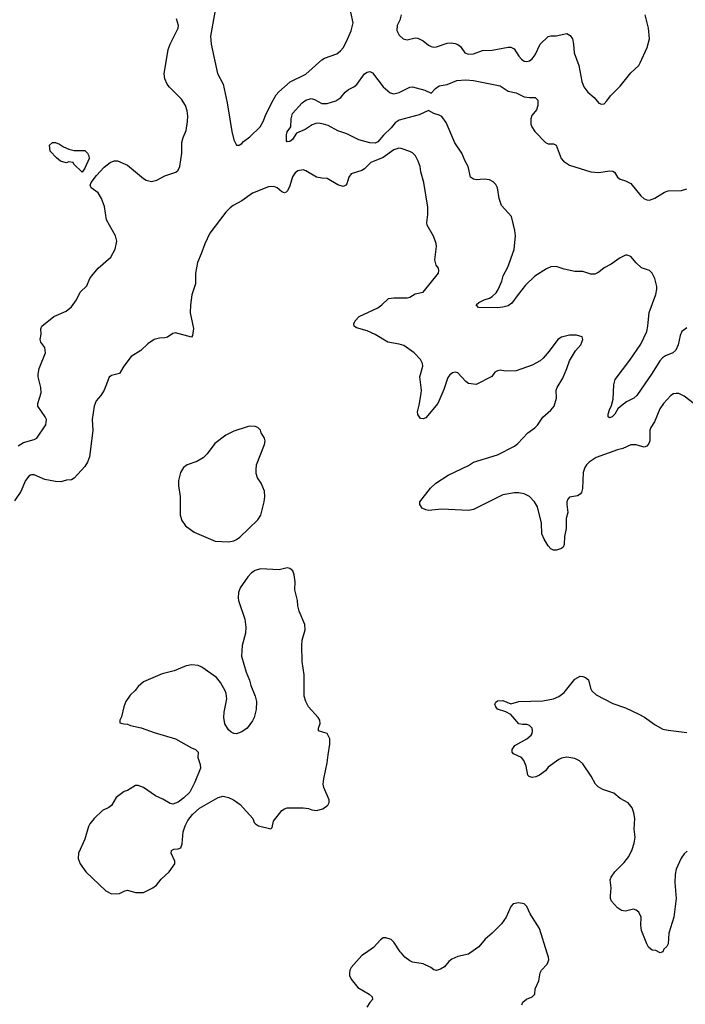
# Model space of a CAD drawing. Header units: inches. Extents: x 1839270 to 1929235, y 762242 to 910350.
# Tile 93 of 256: x 1884241 to 1889239, y 789615 to 797014. Entities that reach past the tile are written whole.
import ezdxf

# ---------------------------------------------------------------- set-up
doc = ezdxf.new("R2010")
doc.units = ezdxf.units.IN
doc.header["$MEASUREMENT"] = 0
doc.layers.add('B8788', color=7, linetype='Continuous')
doc.layers.add('B8789', color=7, linetype='Continuous')

msp = doc.modelspace()

# ---------------------------------------------------------------- linework, layer by layer
at = {"layer": 'B8788', "color": 5, "elevation": 620}
for points in [[(1886837.2, 790000), (1886810, 789981.6), (1886730.6, 789890), (1886719.1, 789870), (1886717.3, 789850), (1886718.8, 789830), (1886730, 789804.7), (1886780.9, 789740.9), (1886866, 789690), (1886886.8, 789670), (1886890.5, 789649.5), (1886870, 789628.7), (1886847.5, 789592.5)], [(1887621.8, 790000), (1887610, 789991.8), (1887530, 789975.1), (1887486.6, 789953.4), (1887464.1, 789935.9), (1887430, 789895.3), (1887402, 789878), (1887370, 789869.2), (1887350, 789874), (1887328.7, 789890), (1887270, 789918), (1887190, 789932), (1887170, 789940.9), (1887132.7, 789970), (1887107.7, 790000)], [(1888011.8, 789610), (1888019.6, 789630), (1888047.8, 789652.2), (1888088.8, 789671.2), (1888109.6, 789690), (1888111.5, 789730), (1888140.5, 789790), (1888150, 789851.3), (1888159.3, 789870), (1888202.9, 789917.1), (1888214.5, 789950), (1888212, 789970), (1888202.7, 790000)]]:
    msp.add_lwpolyline(points, dxfattribs=at)
at = {"layer": 'B8789', "color": 5}
for points, elevation in [([(1884230, 793812.7), (1884270, 793835.8), (1884350, 793859.3), (1884369.7, 793870.3), (1884437.6, 793970), (1884441.3, 794010), (1884433, 794030), (1884377, 794110), (1884377, 794130), (1884402.3, 794210), (1884399.8, 794250), (1884379.8, 794330), (1884379.3, 794350), (1884388.3, 794391.7), (1884434.8, 794510), (1884429.7, 794549.7), (1884399.5, 794590), (1884395.6, 794610), (1884402, 794650), (1884399.7, 794690), (1884406.6, 794710), (1884496.3, 794783.7), (1884590, 794824), (1884630, 794855.3), (1884668.5, 794910), (1884694, 794966), (1884745.2, 795014.8), (1884768.4, 795070), (1884782.6, 795090), (1884830, 795146), (1884925.6, 795230), (1884958.7, 795290), (1884969.6, 795350), (1884960.5, 795390), (1884893.7, 795510), (1884877.1, 795610), (1884855.6, 795670), (1884830, 795713), (1884777, 795750), (1884771.3, 795770), (1884778.3, 795790), (1884817.1, 795842.9), (1884875.3, 795904.7), (1884920.2, 795939.8), (1884950, 795954.6), (1884974.3, 795954.3), (1885050, 795920.5), (1885170, 795821.5), (1885190, 795809), (1885230, 795796.9), (1885270, 795808), (1885330, 795840.2), (1885412.5, 795867.5), (1885430, 795883.8), (1885442.6, 795910), (1885458, 796010), (1885459.7, 796090), (1885469.6, 796130), (1885490, 796181), (1885501.5, 796250), (1885503.9, 796290), (1885498.2, 796330), (1885486, 796370), (1885457.1, 796417.1), (1885366.7, 796506.7), (1885349.4, 796530), (1885329.7, 796569.7), (1885326.6, 796606.6), (1885356, 796790), (1885370.9, 796830), (1885430.7, 796949.3), (1885434.2, 796970), (1885419.5, 797019.5)], 580), ([(1885706, 797070), (1885674.3, 796890), (1885677.7, 796830), (1885726.9, 796610), (1885768.4, 796528.4), (1885799.5, 796390), (1885833, 796173), (1885850, 796112), (1885870, 796072), (1885890, 796071.3), (1885910, 796084.7), (1885921.6, 796098.4), (1885970, 796133.4), (1886046, 796210), (1886069.6, 796250), (1886092.7, 796307.3), (1886144.2, 796410), (1886167.6, 796450), (1886186.9, 796473.1), (1886272, 796548), (1886390, 796603.7), (1886510, 796713.1), (1886530, 796725.3), (1886622.4, 796757.6), (1886650, 796779.5), (1886670, 796803.8), (1886696, 796850), (1886730.9, 796930), (1886746, 796990), (1886727.6, 797070)], 580), ([(1887104.9, 797050), (1887095.8, 797010), (1887076, 796970), (1887073.4, 796933.4), (1887090, 796898.8), (1887121, 796870), (1887150, 796863), (1887210, 796878), (1887230, 796875.5), (1887270, 796855.5), (1887310, 796822.4), (1887330, 796812.2), (1887350, 796808.5), (1887370, 796810.4), (1887450, 796837), (1887480.8, 796839.2), (1887510, 796834.9), (1887530, 796828.4), (1887550, 796812.7), (1887584.8, 796764.8), (1887610, 796754.9), (1887650, 796756.5), (1887717, 796783), (1887790, 796786), (1887910, 796808.7), (1887930, 796808.2), (1887955.1, 796795.1), (1887990, 796738.8), (1888010, 796716.3), (1888030, 796703), (1888050, 796699.3), (1888070, 796703.8), (1888090, 796719.3), (1888111.2, 796750), (1888148.6, 796831.4), (1888210, 796887.7), (1888230, 796892.7), (1888270, 796892.2), (1888350.4, 796910.4), (1888375.6, 796895.6), (1888392.7, 796870), (1888400.4, 796830), (1888404.9, 796764.9), (1888440.4, 796670), (1888462.4, 796550), (1888477.1, 796510), (1888508.2, 796470), (1888554, 796430), (1888590, 796386), (1888610, 796378.8), (1888630, 796382.8), (1888650, 796404), (1888678.3, 796441.7), (1888750, 796515.5), (1888830, 796614.8), (1888889.3, 796670), (1888900.9, 796690), (1888953.8, 796806.2), (1888969.5, 796870), (1888963.7, 796950), (1888939, 797050)], 580), ([(1889250, 794697.2), (1889214, 794670), (1889200.2, 794639.8), (1889185, 794570), (1889167.2, 794530), (1889145.7, 794510), (1889091.2, 794488.8), (1889067.5, 794472.5), (1889047.6, 794450), (1888990, 794356.9), (1888875.8, 794190), (1888853, 794170), (1888798.7, 794141.3), (1888751.8, 794108.2), (1888733.4, 794090), (1888710, 794049.3), (1888690, 794029.5), (1888670, 794021.2), (1888661.2, 794030), (1888660.7, 794050), (1888670, 794082.8), (1888686, 794114), (1888698.7, 794161.3), (1888703.7, 794270), (1888712.9, 794310), (1888823.7, 794456.3), (1888904.6, 794575.4), (1888950, 794670.4), (1888958.1, 794710), (1888966.9, 794813.1), (1889018.9, 794950), (1889025.6, 794990), (1889025.1, 795010), (1889010, 795068.7), (1888990, 795108.7), (1888970, 795129), (1888910, 795149.2), (1888870, 795186), (1888830, 795234.5), (1888803.9, 795243.9), (1888790, 795244.2), (1888750, 795225.3), (1888683.3, 795176.7), (1888630.3, 795150), (1888590, 795115.6), (1888559, 795101), (1888530, 795101.6), (1888470, 795122), (1888410, 795121.7), (1888330, 795138.5), (1888270, 795159.7), (1888230, 795157.4), (1888197.1, 795142.9), (1888110, 795087.6), (1888040.5, 795019.5), (1887983.1, 794950), (1887936.2, 794883.8), (1887910, 794864.2), (1887870, 794853.6), (1887830, 794849.6), (1887686, 794850), (1887668, 794870), (1887689, 794890), (1887728.7, 794910), (1887770, 794920.7), (1887790, 794933), (1887818.2, 794961.8), (1887834.3, 794985.7), (1887861.2, 795050), (1887871.8, 795090), (1887906.6, 795153.4), (1887953.1, 795286.9), (1887963.7, 795390), (1887960.3, 795430), (1887934.8, 795534.8), (1887858.9, 795618.9), (1887842.6, 795670), (1887829.8, 795749.8), (1887816.5, 795776.5), (1887796.6, 795796.6), (1887770, 795809.7), (1887730, 795815.8), (1887670, 795811.2), (1887650, 795814.7), (1887625.6, 795830), (1887608.2, 795910), (1887585.4, 795950), (1887560.4, 796010), (1887507.5, 796087.5), (1887442.4, 796242.4), (1887410, 796285.4), (1887390, 796296.8), (1887349.8, 796309.8), (1887310, 796331.8), (1887242, 796298), (1887090, 796259.6), (1887061.1, 796238.9), (1887030, 796201.3), (1886972.8, 796147.2), (1886930, 796095.9), (1886910, 796085.9), (1886870.8, 796089.2), (1886787.3, 796110), (1886697.3, 796157.3), (1886630, 796179.7), (1886558.3, 796218.3), (1886522.7, 796230), (1886484.3, 796235.7), (1886465.3, 796234.7), (1886436.3, 796223.7), (1886384.7, 796190), (1886319.8, 796160.2), (1886290, 796113.2), (1886270, 796098), (1886250, 796097.2), (1886244.2, 796104.2), (1886244.4, 796150), (1886250, 796170.5), (1886276, 796210), (1886279.2, 796270), (1886289.8, 796309.8), (1886362.7, 796390), (1886390, 796409), (1886430, 796420.7), (1886455.4, 796415.4), (1886510, 796383.7), (1886550, 796383.1), (1886614.9, 796405.1), (1886651.5, 796428.5), (1886685.2, 796470), (1886709.2, 796490), (1886750, 796510.4), (1886772.3, 796527.8), (1886830, 796606.8), (1886850, 796621), (1886870, 796626), (1886890, 796616), (1886969.3, 796509.3), (1887023.5, 796463.5), (1887050, 796457.1), (1887090, 796468.1), (1887170, 796505.9), (1887190, 796508.6), (1887284.2, 796484.2), (1887330, 796462.4), (1887362.6, 796497.4), (1887390, 796517.3), (1887450, 796527.7), (1887522.4, 796557.6), (1887590, 796562.8), (1887650, 796557.5), (1887850, 796516.8), (1887910, 796478.2), (1887970, 796465), (1888030, 796435.3), (1888070, 796428.9), (1888110.8, 796430), (1888133, 796410), (1888133, 796370), (1888122.3, 796337.7), (1888086.8, 796293.2), (1888078.7, 796270), (1888079.5, 796230), (1888087.2, 796210), (1888110, 796172.7), (1888190, 796090.7), (1888210, 796082), (1888250, 796082), (1888270, 796070.8), (1888308.2, 795970), (1888324, 795950), (1888370, 795922), (1888530.5, 795870.5), (1888590, 795866), (1888670, 795879.1), (1888695.2, 795875.2), (1888707.5, 795867.5), (1888730.5, 795830.5), (1888750, 795814.8), (1888790, 795802.8), (1888830, 795784), (1888906, 795690), (1888928, 795670), (1888950, 795660.3), (1888970, 795658.7), (1889010, 795672), (1889083.3, 795716.7), (1889110, 795727), (1889210, 795730.3), (1889250, 795742)], 560), ([(1889306.3, 794126.3), (1889230, 794185.6), (1889190, 794204.2), (1889170, 794205.6), (1889150, 794201.6), (1889130, 794189.6), (1889075.3, 794130), (1889047.4, 794090), (1889007.1, 793992.9), (1888979.5, 793950), (1888972.2, 793930), (1888973.4, 793850), (1888966.4, 793830), (1888950.2, 793809.8), (1888930, 793801.6), (1888870, 793819.7), (1888830, 793819.6), (1888770, 793791.5), (1888730, 793781.3), (1888570, 793723), (1888516.3, 793690), (1888496.4, 793670), (1888484.9, 793650), (1888472, 793610), (1888466.4, 793490), (1888458.8, 793461.2), (1888450, 793449), (1888430, 793436), (1888370, 793426.6), (1888357.1, 793410), (1888350.4, 793390), (1888349, 793370), (1888358, 793310), (1888345.1, 793265.1), (1888344.2, 793190), (1888331.7, 793130), (1888330.4, 793069.6), (1888321, 793050), (1888310, 793041.2), (1888272.8, 793027.2), (1888250, 793027), (1888230, 793037), (1888210, 793059.5), (1888179.2, 793110), (1888162.7, 793150), (1888158.4, 793230), (1888130, 793352), (1888106, 793390), (1888070, 793429.6), (1888030, 793451.2), (1887990, 793458.3), (1887957.7, 793457.7), (1887870, 793443.8), (1887650, 793334.2), (1887610, 793324.4), (1887410, 793335.1), (1887310, 793326.6), (1887289.6, 793329.6), (1887263.9, 793343.9), (1887246, 793370), (1887246, 793390), (1887325.9, 793494.1), (1887365.6, 793530), (1887458.7, 793590), (1887610, 793663.5), (1887650, 793688.3), (1887830, 793745), (1887957.2, 793810), (1887982.7, 793830), (1888057.2, 793910), (1888110, 793947.7), (1888130, 793967.7), (1888170, 794028), (1888230, 794079.3), (1888253.6, 794110), (1888271.6, 794170), (1888269.3, 794230), (1888277.2, 794250), (1888318.9, 794321.1), (1888350, 794392), (1888369.4, 794450.6), (1888414.8, 794525.2), (1888454, 794570), (1888468.7, 794610), (1888466, 794630), (1888423.1, 794643.1), (1888370, 794642.7), (1888310, 794629.3), (1888282.8, 794610), (1888217.5, 794522.5), (1888170.8, 794470), (1888148.5, 794451.5), (1888090, 794417.2), (1887970, 794375.1), (1887890, 794373.2), (1887850, 794379.3), (1887830, 794376), (1887810, 794364), (1887787.1, 794332.9), (1887670, 794273.2), (1887610, 794281.2), (1887590, 794294), (1887530, 794359), (1887510, 794365.2), (1887490, 794359.3), (1887470, 794345.2), (1887456.1, 794323.9), (1887426, 794234), (1887380.3, 794130), (1887290, 794021.2), (1887270, 794014), (1887250, 794018), (1887230, 794048), (1887227.3, 794067.3), (1887242, 794118), (1887256.1, 794203.9), (1887257.6, 794230), (1887245, 794330), (1887268.4, 794410), (1887265.1, 794430), (1887250, 794460.9), (1887202.7, 794510), (1887124.9, 794564.9), (1887090, 794576.8), (1887006.6, 794590), (1886910, 794648), (1886850, 794676.3), (1886770, 794698), (1886753.2, 794710), (1886749.5, 794729.5), (1886759.5, 794750), (1886790, 794783.8), (1886930.6, 794849.4), (1886959.7, 794870), (1887010, 794918.7), (1887050, 794924.9), (1887150, 794922.6), (1887170.9, 794929.1), (1887210, 794954.8), (1887270, 794966), (1887385.2, 795110), (1887389.2, 795130), (1887385.6, 795145.6), (1887369.2, 795170), (1887359.3, 795210), (1887371.4, 795308.6), (1887367.2, 795332.8), (1887347.2, 795387.2), (1887301.6, 795470), (1887298.7, 795490), (1887306.9, 795550), (1887305.3, 795605.3), (1887274.7, 795790), (1887252.8, 795870), (1887247.1, 795910), (1887234, 795950), (1887213, 795990), (1887190, 796013.6), (1887170, 796023.6), (1887106.5, 796046.5), (1887087.6, 796047.6), (1887050, 796035.4), (1886970, 795978), (1886879, 795941), (1886830, 795894), (1886810, 795880.5), (1886730, 795855.1), (1886713, 795830), (1886698.3, 795781.7), (1886690, 795769.4), (1886670, 795761.6), (1886630, 795773.3), (1886550, 795819.6), (1886510, 795822.4), (1886470, 795831.3), (1886390, 795879.1), (1886370, 795885.4), (1886330, 795878.9), (1886310, 795862.4), (1886290, 795832), (1886270, 795764.5), (1886253, 795727), (1886242.9, 795717.1), (1886230, 795712.8), (1886210, 795721.7), (1886174, 795750), (1886150, 795761.2), (1886110, 795757.8), (1885990.4, 795710), (1885910, 795653.7), (1885842.9, 795617.1), (1885820.4, 795599.6), (1885790, 795567.6), (1885669.1, 795410), (1885630.3, 795330), (1885604.8, 795255.2), (1885575.6, 795190), (1885561.1, 795110), (1885562.4, 795030), (1885533.4, 794946.6), (1885522.6, 794870), (1885522, 794810), (1885545.5, 794694.5), (1885539.5, 794640.5), (1885530, 794629.5), (1885410, 794662), (1885390, 794655.1), (1885350, 794627.8), (1885330, 794622), (1885290, 794621.3), (1885250, 794609.6), (1885202.7, 794577.2), (1885150, 794527.8), (1885078, 794482), (1885022, 794410), (1884990, 794354), (1884930, 794340.7), (1884911.9, 794328.1), (1884874.9, 794230), (1884850.3, 794189.7), (1884814.9, 794150), (1884800.3, 794110), (1884785.7, 794010), (1884790, 793926), (1884764.9, 793730), (1884750, 793689.2), (1884730, 793657.2), (1884650, 793568.7), (1884630, 793555.3), (1884593.2, 793553.2), (1884550, 793542), (1884510, 793542.9), (1884430, 793557.6), (1884350, 793594), (1884330, 793594.5), (1884321, 793590), (1884310, 793582.7), (1884285.5, 793550), (1884250, 793469.2), (1884201.3, 793398.7)], 580), ([(1889253.8, 790766.2), (1889230, 790744.5), (1889207.5, 790712.5), (1889171.3, 790630), (1889163.8, 790590), (1889160.2, 790530), (1889170.2, 790410), (1889158.7, 790310), (1889152, 790270), (1889116.4, 790150), (1889110, 790068), (1889101, 790050), (1889077.3, 790030), (1889070, 790008.7), (1889050, 790002), (1889019, 790019), (1888990, 790022), (1888964.1, 790044.1), (1888950, 790068.7), (1888909.5, 790170), (1888905.1, 790210), (1888907.3, 790270), (1888890, 790306), (1888870, 790322.7), (1888850, 790329.3), (1888790, 790315.1), (1888759.3, 790319.3), (1888730, 790339), (1888685.2, 790390), (1888678, 790410), (1888677, 790430), (1888682.4, 790490), (1888675.6, 790550), (1888682.4, 790570), (1888709.6, 790610), (1888780.2, 790679.8), (1888814.2, 790725.8), (1888841.4, 790778.6), (1888855.5, 790824.5), (1888862.3, 790870), (1888855.5, 790930), (1888859.8, 791010), (1888852.8, 791052.8), (1888839.2, 791090), (1888809, 791129), (1888750, 791160.4), (1888702.3, 791202.3), (1888619.3, 791230), (1888584.5, 791250), (1888565.6, 791270), (1888533, 791330), (1888470, 791421.7), (1888444.6, 791444.6), (1888410, 791460.8), (1888350, 791472.8), (1888310, 791465.1), (1888290, 791455.1), (1888210, 791395.8), (1888190, 791369.6), (1888144.5, 791335.5), (1888116.1, 791323.9), (1888090, 791319.8), (1888065.6, 791325.6), (1888057.5, 791337.5), (1888044.7, 791404.7), (1888027.7, 791447.7), (1888009.4, 791470), (1887950, 791497), (1887938.4, 791510), (1887939.6, 791530), (1887959.3, 791560.7), (1888050, 791610.7), (1888081.7, 791638.3), (1888089.6, 791650), (1888092.8, 791667.2), (1888089.7, 791690), (1888070, 791709.7), (1888050, 791716.4), (1888016.2, 791716.2), (1887990, 791722.7), (1887930, 791793.2), (1887892.1, 791812.1), (1887830, 791833.2), (1887816, 791850), (1887809.4, 791870), (1887815.5, 791884.5), (1887830, 791895.5), (1887870, 791897.1), (1887930, 791873.4), (1887990, 791890.3), (1888170, 791895.8), (1888250, 791910.4), (1888290, 791928), (1888330, 791957.3), (1888410, 792057.6), (1888450, 792080.4), (1888470, 792078.4), (1888491, 792070), (1888512.1, 792052.1), (1888528.2, 791990), (1888538, 791970), (1888570, 791940.4), (1888696, 791876), (1888790, 791843.1), (1888890, 791795.3), (1888932.4, 791772.4), (1889014.2, 791714.2), (1889070, 791683.1), (1889110, 791673.7), (1889250, 791656.4)], 580), ([(1888202.7, 790000), (1888145, 790185), (1888075.5, 790295.5), (1888050, 790349.2), (1888030, 790369.5), (1887990, 790376.2), (1887946, 790370), (1887930, 790348.7), (1887893, 790270), (1887860.3, 790219.7), (1887790, 790149.5), (1887736.5, 790103.5), (1887690, 790047.3), (1887621.8, 790000)], 620), ([(1887107.7, 790000), (1887099.3, 790010), (1887050, 790082), (1887030, 790102), (1886990, 790114), (1886970, 790114), (1886950, 790099), (1886898.5, 790041.5), (1886837.2, 790000)], 620)]:
    msp.add_lwpolyline(points, dxfattribs=dict(at, elevation=elevation))
for points, elevation in [([(1884650, 796032), (1884730, 796032), (1884750.7, 796010.7), (1884761, 795990), (1884762.8, 795970), (1884730, 795898), (1884710, 795868), (1884647.3, 795927.3), (1884642, 795942), (1884610, 795946), (1884590, 795938), (1884548, 795950), (1884516.4, 795976.4), (1884470, 796026), (1884466, 796070), (1884488.4, 796091.6), (1884510, 796092), (1884539.8, 796079.8), (1884570, 796058), (1884610, 796041)], 580), ([(1885970, 793959.3), (1885950, 793955.1), (1885850, 793922), (1885789, 793891), (1885707.3, 793830), (1885648.3, 793751.7), (1885618.4, 793721.6), (1885570, 793692.7), (1885498, 793670), (1885470.8, 793650), (1885447.7, 793610), (1885433.4, 793550), (1885433.4, 793510), (1885446.7, 793430), (1885444.9, 793290), (1885458, 793250), (1885487.3, 793210), (1885550, 793163), (1885710, 793096.3), (1885810, 793090.7), (1885850, 793097.3), (1885870, 793107.3), (1885895.1, 793124.9), (1886030, 793254.8), (1886051.8, 793290), (1886075.6, 793390), (1886080.9, 793430), (1886079.3, 793470), (1886054, 793530), (1886026, 793570), (1886017.2, 793602.8), (1886016, 793630), (1886019.3, 793670), (1886078.6, 793821.4), (1886084, 793850), (1886079, 793870), (1886055.3, 793910), (1886048.7, 793930), (1886029.3, 793949.3), (1886010, 793957.2)], 620), ([(1886250, 792894), (1886190, 792879.3), (1886050, 792887), (1886010, 792875.1), (1885982.3, 792857.7), (1885953.5, 792826.5), (1885895.8, 792744.2), (1885883.1, 792710), (1885881.3, 792670), (1885884.9, 792650), (1885930.5, 792510), (1885939.1, 792450), (1885936.7, 792403.3), (1885910.6, 792310), (1885907.3, 792230), (1885942, 792110), (1885967.3, 792050), (1885976.3, 792010), (1886010, 791931.3), (1886019.3, 791890), (1886016.4, 791830), (1886000.5, 791770), (1885990, 791744), (1885950, 791689.2), (1885910, 791661.2), (1885870, 791646.6), (1885850, 791649.4), (1885830, 791659.3), (1885810, 791677.2), (1885782.4, 791722.4), (1885774.5, 791770), (1885776.2, 791810), (1885795.6, 791910), (1885791.6, 791950), (1885783.6, 791970), (1885750, 792033.2), (1885719.3, 792070), (1885610, 792149.4), (1885581.5, 792161.5), (1885533.7, 792166.3), (1885490, 792157.2), (1885399.8, 792120.2), (1885310, 792097.2), (1885170, 792039), (1885130, 792004), (1885106.9, 791973.1), (1885070, 791937.2), (1885039.1, 791890), (1885022, 791850), (1885006, 791774), (1884992, 791750), (1884994, 791730), (1885022, 791722), (1885050, 791721), (1885072, 791710), (1885152.5, 791692.5), (1885250, 791658), (1885410, 791610.7), (1885530, 791542.8), (1885562, 791530), (1885582, 791510), (1885578, 791470), (1885596.9, 791416.9), (1885598, 791390), (1885556.3, 791283.7), (1885518, 791210), (1885474.4, 791165.6), (1885430, 791134), (1885390, 791119), (1885370, 791124), (1885315.6, 791155.6), (1885260.1, 791180.1), (1885170, 791244.4), (1885130, 791258.2), (1885110, 791258), (1885050, 791220.7), (1885026.4, 791213.6), (1884964.7, 791170), (1884930.5, 791109.5), (1884910, 791092.7), (1884864, 791070), (1884800.5, 791010), (1884768, 790970), (1884757.1, 790950), (1884730, 790855.3), (1884682, 790750), (1884680.7, 790710), (1884694, 790670), (1884737.3, 790610), (1884887, 790467), (1884930, 790445.5), (1884990, 790447.7), (1885030, 790468.2), (1885050, 790473), (1885110, 790454), (1885170, 790456), (1885242, 790490), (1885269, 790510), (1885304.4, 790555.6), (1885362.7, 790610), (1885406, 790670), (1885406.6, 790690), (1885378, 790750), (1885381.2, 790770), (1885399.5, 790780.5), (1885430, 790783), (1885450, 790791), (1885460.1, 790819.9), (1885469.6, 790910), (1885483.5, 790956.5), (1885503.3, 790996.7), (1885539.1, 791040.9), (1885591.5, 791088.5), (1885731.5, 791168.5), (1885770, 791179.3), (1885810, 791168.2), (1885846.8, 791150), (1885895.6, 791115.6), (1885991.3, 791010), (1886002, 790982), (1886012, 790970), (1886035.3, 790955.3), (1886126, 790934), (1886136.4, 790943.6), (1886148, 790990), (1886210, 791071.3), (1886230, 791084.7), (1886250, 791091.3), (1886370.6, 791090.6), (1886410, 791086), (1886436, 791076), (1886470, 791071), (1886516.5, 791083.5), (1886555.3, 791110), (1886564, 791130), (1886565.2, 791150), (1886523.9, 791243.9), (1886520.5, 791270), (1886524.2, 791310), (1886551.1, 791428.9), (1886556.4, 791490), (1886571.2, 791570), (1886569.6, 791609.6), (1886550, 791649), (1886484, 791670), (1886485.2, 791690), (1886496.2, 791723.8), (1886494, 791750), (1886482, 791770), (1886409.8, 791849.8), (1886389.8, 791890), (1886378, 791930), (1886376.3, 792090), (1886363, 792190), (1886360.7, 792310), (1886362.9, 792350), (1886383.6, 792430), (1886382.4, 792470), (1886340.4, 792570), (1886329.7, 792610), (1886328.3, 792650), (1886308.3, 792730), (1886309.6, 792789.6), (1886303.2, 792843.2), (1886292.7, 792872.7), (1886270, 792888.7)], 620)]:
    msp.add_lwpolyline(points, close=True, dxfattribs=dict(at, elevation=elevation))

doc.saveas('drawing.dxf')
